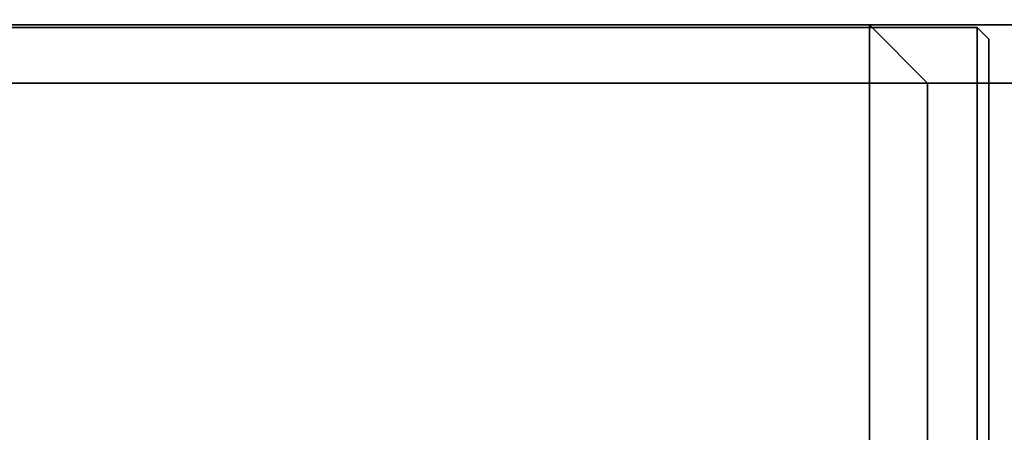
# Model space of a CAD drawing. Header units: inches. Extents: x 82 to 767, y -5 to 263.
# Tile 253 of 256: x 762.655 to 763.322, y 196.51 to 196.79. Entities that reach past the tile are written whole.
import ezdxf
from ezdxf.enums import TextEntityAlignment as Align

# ---------------------------------------------------------------- set-up
doc = ezdxf.new("R2010")
doc.units = ezdxf.units.IN
doc.header["$MEASUREMENT"] = 0
for name, color, linetype in [('A-FURN-3-COLLECTION-INFINITO-STORAGE-STANCHION-BASE', 251, 'Continuous'), ('A-FURN-3-COLLECTION-INFINITO-STORAGE-STANCHION-BLOCK', 33, 'Continuous'), ('A-FURN-HAWORTH-ATT', 7, 'Continuous')]:
    doc.layers.add(name, color=color, linetype=linetype)
doc.styles.get("Standard").update_dxf_attribs({"font": 'arial.ttf'})

# ---------------------------------------------------------------- blocks, each defined once
blk = doc.blocks.new('HCCS-IWBC-F2-3D-3')
at = {"layer": 'A-FURN-3-COLLECTION-INFINITO-STORAGE-STANCHION-BASE'}
for points in [[(-0.55118, 5.41064, 1.82919), (0.55118, 5.41064, 1.82919), (0.55118, -5.5829, 1.82918), (-0.55118, -5.5829, 1.82918)], [(-0.13841, 5.41064, 2.02604), (-0.55118, 5.41064, 2.02604), (-0.55118, -5.5829, 2.02603), (-0.13841, -5.5829, 2.02603)], [(-0.47243, 5.07126, 3.20714), (-0.5118, 5.03189, 3.19956), (-0.5118, 3.85078, 6.26046), (-0.47243, 3.89015, 6.16043)], [(0.47243, 5.07126, 3.20714), (-0.47243, 5.07126, 3.20714), (-0.47243, 3.89015, 6.16043), (0.47243, 3.89015, 6.16043)], [(-0.47244, -5.1256, 2.02603), (-0.51181, -5.1256, 2.0654), (-0.5118, 5.03189, 2.06541), (-0.47243, 5.03189, 2.02604)], [(0.47244, -5.1256, 2.02603), (-0.47244, -5.1256, 2.02603), (-0.47243, 5.03189, 2.02604), (0.47243, 5.03189, 2.02604)], [(-0.47243, 3.89015, 6.16043), (-0.5118, 3.85078, 6.26046), (-0.51181, 3.85078, 9.07328), (-0.47244, 3.89015, 9.07328)], [(-0.47244, 3.85078, 9.11265), (-0.47244, 3.89015, 9.07328), (-0.47244, 3.89015, 9.07328), (-0.51181, 3.85078, 9.07328)], [(0.47243, 3.85078, 9.11265), (0.47243, 3.89015, 9.07328), (-0.47244, 3.89015, 9.07328), (-0.47244, 3.85078, 9.11265)], [(0.47243, 3.89015, 6.16043), (-0.47243, 3.89015, 6.16043), (-0.47244, 3.89015, 9.07328), (0.47243, 3.89015, 9.07328)], [(-0.47244, 3.85078, 9.11265), (-0.51181, 3.85078, 9.07328), (-0.51181, -0.00748, 9.07328), (-0.47244, -0.00748, 9.11265)], [(0.47243, 3.85078, 9.11265), (-0.47244, 3.85078, 9.11265), (-0.47244, -0.00748, 9.11265), (0.47244, -0.00749, 9.11265)]]:
    blk.add_3dface(points, dxfattribs=at)
for points, invisible_edges in [([(-0.5118, 3.85078, 6.26046), (-0.5118, 5.03189, 3.19956), (-0.51181, -5.1256, 3.1844), (-0.51181, -0.00748, 6.1599)], 10), ([(-0.5118, 5.03189, 3.19956), (-0.5118, 5.03189, 2.06541), (-0.51181, -5.1256, 2.0654), (-0.51181, -5.1256, 3.1844)], 8), ([(-0.51181, 3.85078, 9.07328), (-0.5118, 3.85078, 6.26046), (-0.51181, -0.00748, 6.1599), (-0.51181, -0.00748, 9.07328)], 2)]:
    blk.add_3dface(points, dxfattribs=dict(at, invisible_edges=invisible_edges))
at = {"layer": 'A-FURN-3-COLLECTION-INFINITO-STORAGE-STANCHION-BLOCK'}
for points in [[(-0.5021, 3.93172, 88.15166), (0.4979, 3.93172, 88.15166), (0.50577, 3.92385, 88.14378), (-0.50998, 3.92385, 88.14378)], [(-0.5021, 3.93172, 88.15166), (-0.50998, 3.92385, 88.14378), (-0.50998, 3.92385, 89.15166), (-0.5021, 3.93172, 89.14379)], [(-0.50998, 3.92385, 89.15166), (0.50577, 3.92385, 89.15166), (0.4979, 3.93172, 89.14379), (-0.5021, 3.93172, 89.14379)], [(-0.5021, 3.93172, 72.40535), (0.4979, 3.93172, 72.40535), (0.50577, 3.92385, 72.39748), (-0.50998, 3.92385, 72.39748)], [(-0.5021, 3.93172, 72.40535), (-0.50998, 3.92385, 72.39748), (-0.50998, 3.92385, 73.40535), (-0.5021, 3.93172, 73.39748)], [(-0.50998, 3.92385, 73.40535), (0.50577, 3.92385, 73.40535), (0.4979, 3.93172, 73.39748), (-0.5021, 3.93172, 73.39748)], [(-0.5021, 3.93172, 56.66393), (0.4979, 3.93172, 56.66393), (0.50577, 3.92385, 56.65605), (-0.50998, 3.92385, 56.65605)], [(-0.5021, 3.93172, 56.66393), (-0.50998, 3.92385, 56.65605), (-0.50998, 3.92385, 57.66393), (-0.5021, 3.93172, 57.65606)], [(-0.50998, 3.92385, 57.66393), (0.50577, 3.92385, 57.66393), (0.4979, 3.93172, 57.65606), (-0.5021, 3.93172, 57.65606)], [(-0.5021, 3.93172, 34.6167), (0.4979, 3.93172, 34.6167), (0.50577, 3.92385, 34.60883), (-0.50998, 3.92385, 34.60883)], [(-0.5021, 3.93172, 34.6167), (-0.50998, 3.92385, 34.60883), (-0.50998, 3.92385, 35.6167), (-0.5021, 3.93172, 35.60883)], [(-0.50998, 3.92385, 35.6167), (0.50577, 3.92385, 35.6167), (0.4979, 3.93172, 35.60883), (-0.5021, 3.93172, 35.60883)], [(-0.5021, 3.93172, 18.88189), (0.4979, 3.93172, 18.88189), (0.50577, 3.92385, 18.87402), (-0.50998, 3.92385, 18.87402)], [(-0.5021, 3.93172, 18.88189), (-0.50998, 3.92385, 18.87402), (-0.50998, 3.92385, 19.8819), (-0.5021, 3.93172, 19.87402)], [(-0.50998, 3.92385, 19.8819), (0.50577, 3.92385, 19.8819), (0.4979, 3.93172, 19.87402), (-0.5021, 3.93172, 19.87402)], [(0.4979, 3.93172, 89.14379), (0.4979, 3.93172, 88.15166), (-0.5021, 3.93172, 88.15166), (-0.5021, 3.93172, 89.14379)], [(0.4979, 3.93172, 73.39748), (0.4979, 3.93172, 72.40535), (-0.5021, 3.93172, 72.40535), (-0.5021, 3.93172, 73.39748)], [(0.4979, 3.93172, 57.65606), (0.4979, 3.93172, 56.66393), (-0.5021, 3.93172, 56.66393), (-0.5021, 3.93172, 57.65606)], [(0.4979, 3.93172, 35.60883), (0.4979, 3.93172, 34.6167), (-0.5021, 3.93172, 34.6167), (-0.5021, 3.93172, 35.60883)], [(0.4979, 3.93172, 19.87402), (0.4979, 3.93172, 18.88189), (-0.5021, 3.93172, 18.88189), (-0.5021, 3.93172, 19.87402)], [(0.50577, 3.92385, 88.14378), (0.50577, -0.02833, 88.14378), (-0.50998, -0.02833, 88.14378), (-0.50998, 3.92385, 88.14378)], [(-0.50998, -0.02833, 89.15166), (0.50577, -0.02833, 89.15166), (0.50577, 3.92385, 89.15166), (-0.50998, 3.92385, 89.15166)], [(-0.50998, 3.92385, 89.15166), (-0.50998, 3.92385, 88.14378), (-0.50998, -0.02833, 88.14378), (-0.50998, -0.02833, 89.15166)], [(0.50577, 3.92385, 72.39748), (0.50577, -0.02833, 72.39748), (-0.50998, -0.02833, 72.39748), (-0.50998, 3.92385, 72.39748)], [(-0.50998, -0.02833, 73.40535), (0.50577, -0.02833, 73.40535), (0.50577, 3.92385, 73.40535), (-0.50998, 3.92385, 73.40535)], [(-0.50998, 3.92385, 73.40535), (-0.50998, 3.92385, 72.39748), (-0.50998, -0.02833, 72.39748), (-0.50998, -0.02833, 73.40535)], [(0.50577, 3.92385, 56.65605), (0.50577, -0.02833, 56.65605), (-0.50998, -0.02833, 56.65605), (-0.50998, 3.92385, 56.65605)], [(-0.50998, -0.02833, 57.66393), (0.50577, -0.02833, 57.66393), (0.50577, 3.92385, 57.66393), (-0.50998, 3.92385, 57.66393)], [(-0.50998, 3.92385, 57.66393), (-0.50998, 3.92385, 56.65605), (-0.50998, -0.02833, 56.65605), (-0.50998, -0.02833, 57.66393)], [(0.50577, 3.92385, 34.60883), (0.50577, -0.02833, 34.60883), (-0.50998, -0.02833, 34.60883), (-0.50998, 3.92385, 34.60883)], [(-0.50998, -0.02833, 35.6167), (0.50577, -0.02833, 35.6167), (0.50577, 3.92385, 35.6167), (-0.50998, 3.92385, 35.6167)], [(-0.50998, 3.92385, 35.6167), (-0.50998, 3.92385, 34.60883), (-0.50998, -0.02833, 34.60883), (-0.50998, -0.02833, 35.6167)], [(0.50577, 3.92385, 18.87402), (0.50577, -0.02833, 18.87402), (-0.50998, -0.02833, 18.87402), (-0.50998, 3.92385, 18.87402)], [(-0.50998, -0.02833, 19.8819), (0.50577, -0.02833, 19.8819), (0.50577, 3.92385, 19.8819), (-0.50998, 3.92385, 19.8819)], [(-0.50998, 3.92385, 19.8819), (-0.50998, 3.92385, 18.87402), (-0.50998, -0.02833, 18.87402), (-0.50998, -0.02833, 19.8819)]]:
    blk.add_3dface(points, dxfattribs=at)
at = {"layer": 'A-FURN-HAWORTH-ATT', "flags": 1}
for tag, p in [('HAWMC', (0, 0)), ('HAWMC', (0, 0)), ('HAWPN', (0, -0.16667)), ('HAWPN', (0, -0.16667)), ('HAWSN', (0, -0.33333)), ('HAWSN', (0, -0.33333))]:
    blk.add_attdef(tag, text='', height=0.1, dxfattribs=at).set_placement(p, align=Align.TOP_CENTER)

msp = doc.modelspace()

# ---------------------------------------------------------------- block references
at = {"rotation": 269.9999999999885}
msp.add_blockref('HCCS-IWBC-F2-3D-3', (759.37994, 196.27443), dxfattribs=at)

doc.saveas('drawing.dxf')
